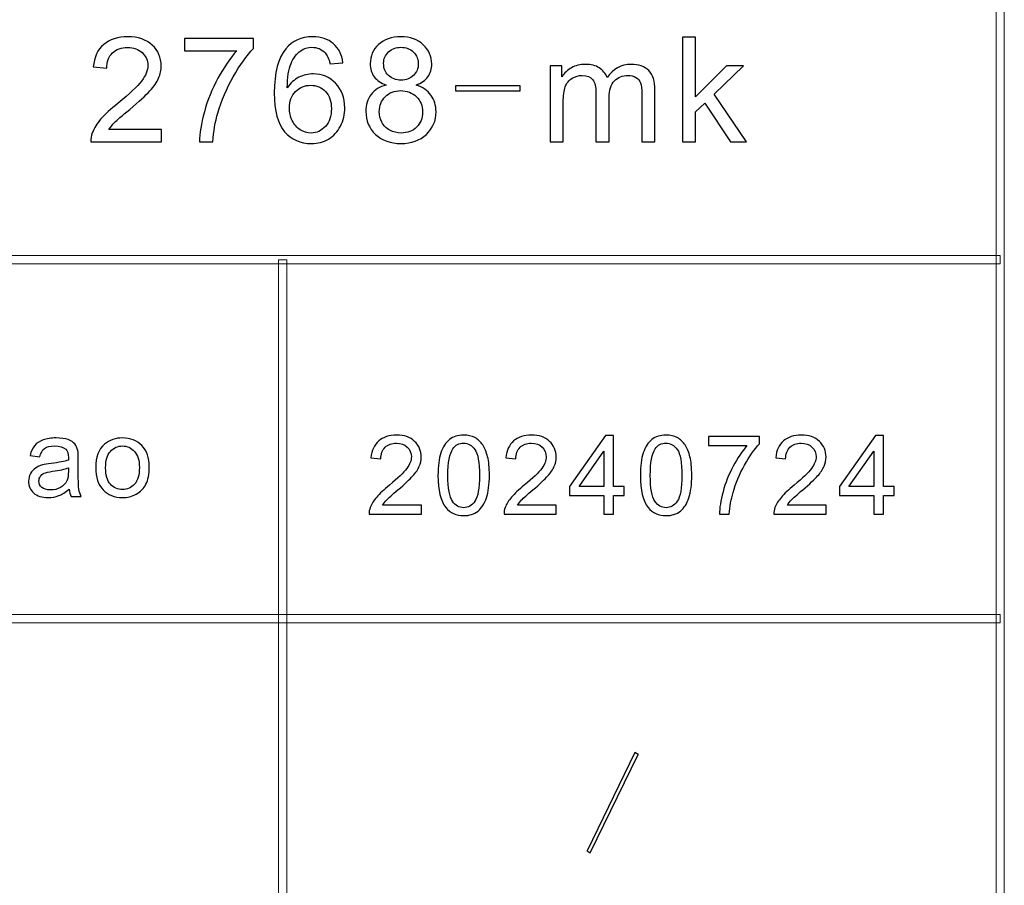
# Model space of a CAD drawing. Header units: millimetres. Extents: x -415 to 5, y -292 to 5.
# Tile 30 of 72: x -86 to -69, y -264 to -248. Entities that reach past the tile are written whole.
import ezdxf

# ---------------------------------------------------------------- set-up
doc = ezdxf.new("R2010")
doc.units = ezdxf.units.MM
doc.header["$MEASUREMENT"] = 0
doc.layers.add('layer 1', color=7, linetype='Continuous')

msp = doc.modelspace()

# ---------------------------------------------------------------- linework, layer by layer
at = {"layer": 'layer 1', "color": 7, "lineweight": 9}
for points in [[(-68.5417, -278.7126), (-68.5417, -278.7126), (-68.6916, -278.7126), (-68.6916, -278.7126), (-68.6916, -278.7126), (-68.6916, -278.7126), (-68.6916, -233.1867), (-68.6916, -233.1867), (-68.6916, -233.1867), (-68.6916, -233.1867), (-68.5417, -233.1867), (-68.5417, -233.1867), (-68.5417, -233.1867), (-68.5417, -233.1867), (-68.5417, -278.7126), (-68.5417, -278.7126)], [(-68.6167, -252.6228), (-68.6167, -252.6228), (-68.6167, -252.7729), (-68.6167, -252.7729), (-68.6167, -252.7729), (-68.6167, -252.7729), (-146.5761, -252.7729), (-146.5761, -252.7729), (-146.5761, -252.7729), (-146.5761, -252.7729), (-146.5761, -252.6228), (-146.5761, -252.6228), (-146.5761, -252.6228), (-146.5761, -252.6228), (-68.6167, -252.6228), (-68.6167, -252.6228)], [(-81.5349, -272.2089), (-81.5349, -272.2089), (-81.6849, -272.2089), (-81.6849, -272.2089), (-81.6849, -272.2089), (-81.6849, -272.2089), (-81.6849, -252.6978), (-81.6849, -252.6978), (-81.6849, -252.6978), (-81.6849, -252.6978), (-81.5349, -252.6978), (-81.5349, -252.6978), (-81.5349, -252.6978), (-81.5349, -252.6978), (-81.5349, -272.2089), (-81.5349, -272.2089)], [(-68.6167, -259.1265), (-68.6167, -259.1265), (-68.6167, -259.2765), (-68.6167, -259.2765), (-68.6167, -259.2765), (-68.6167, -259.2765), (-146.5761, -259.2765), (-146.5761, -259.2765), (-146.5761, -259.2765), (-146.5761, -259.2765), (-146.5761, -259.1265), (-146.5761, -259.1265), (-146.5761, -259.1265), (-146.5761, -259.1265), (-68.6167, -259.1265), (-68.6167, -259.1265)], [(-76.0378, -263.4384), (-76.0378, -263.4384), (-76.0964, -263.4051), (-76.0964, -263.4051), (-76.0964, -263.4051), (-76.0964, -263.4051), (-75.2303, -261.6263), (-75.2303, -261.6263), (-75.2303, -261.6263), (-75.2303, -261.6263), (-75.1717, -261.6596), (-75.1717, -261.6596), (-75.1717, -261.6596), (-75.1717, -261.6596), (-76.0378, -263.4384), (-76.0378, -263.4384)]]:
    msp.add_open_spline(points, degree=3, knots=[0, 0, 0, 0, 0.2, 0.2, 0.2, 0.2, 0.4, 0.4, 0.4, 0.4, 0.6, 0.6, 0.6, 0.6, 1, 1, 1, 1], dxfattribs=at)
at = {"layer": 'layer 1', "color": 7}
for points, knots in [([(-83.8056, -250.3401), (-83.8056, -250.3401), (-83.8056, -250.5624), (-83.8056, -250.5624), (-83.8056, -250.5624), (-83.8056, -250.5624), (-85.0841, -250.5624), (-85.0841, -250.5624), (-85.0841, -250.5624), (-85.0859, -250.5064), (-85.0764, -250.4526), (-85.0562, -250.4006), (-85.0562, -250.4006), (-85.0234, -250.3154), (-84.9708, -250.2312), (-84.8984, -250.1488), (-84.8984, -250.1488), (-84.8261, -250.0663), (-84.7226, -249.971), (-84.5882, -249.863), (-84.5882, -249.863), (-84.3792, -249.6941), (-84.2371, -249.5605), (-84.163, -249.4616), (-84.163, -249.4616), (-84.0883, -249.3629), (-84.051, -249.2694), (-84.051, -249.1812), (-84.051, -249.1812), (-84.051, -249.089), (-84.0847, -249.0114), (-84.1522, -248.9479), (-84.1522, -248.9479), (-84.2196, -248.8849), (-84.3077, -248.8531), (-84.4161, -248.8531), (-84.4161, -248.8531), (-84.5307, -248.8531), (-84.6224, -248.8866), (-84.6912, -248.9537), (-84.6912, -248.9537), (-84.76, -249.0202), (-84.7946, -249.1129), (-84.7955, -249.2314), (-84.7955, -249.2314), (-84.7955, -249.2314), (-85.0382, -249.2077), (-85.0382, -249.2077), (-85.0382, -249.2077), (-85.0216, -249.0295), (-84.9587, -248.8937), (-84.8499, -248.8002), (-84.8499, -248.8002), (-84.7406, -248.7066), (-84.5945, -248.66), (-84.4107, -248.66), (-84.4107, -248.66), (-84.2254, -248.66), (-84.0785, -248.7102), (-83.9706, -248.8112), (-83.9706, -248.8112), (-83.8622, -248.9122), (-83.8083, -249.0374), (-83.8083, -249.1865), (-83.8083, -249.1865), (-83.8083, -249.2623), (-83.824, -249.3368), (-83.8559, -249.4101), (-83.8559, -249.4101), (-83.8874, -249.4837), (-83.94, -249.5609), (-84.0133, -249.6421), (-84.0133, -249.6421), (-84.087, -249.7227), (-84.2088, -249.8343), (-84.3788, -249.9754), (-84.3788, -249.9754), (-84.5213, -250.0927), (-84.613, -250.1721), (-84.6534, -250.214), (-84.6534, -250.214), (-84.6939, -250.2559), (-84.7271, -250.2978), (-84.7537, -250.3401), (-84.7537, -250.3401), (-84.7537, -250.3401), (-83.8056, -250.3401), (-83.8056, -250.3401)], [0, 0, 0, 0, 0.0434783, 0.0434783, 0.0434783, 0.0434783, 0.0869565, 0.0869565, 0.0869565, 0.0869565, 0.1304348, 0.1304348, 0.1304348, 0.1304348, 0.173913, 0.173913, 0.173913, 0.173913, 0.2173913, 0.2173913, 0.2173913, 0.2173913, 0.2608696, 0.2608696, 0.2608696, 0.2608696, 0.3043478, 0.3043478, 0.3043478, 0.3043478, 0.3478261, 0.3478261, 0.3478261, 0.3478261, 0.3913043, 0.3913043, 0.3913043, 0.3913043, 0.4347826, 0.4347826, 0.4347826, 0.4347826, 0.4782609, 0.4782609, 0.4782609, 0.4782609, 0.5217391, 0.5217391, 0.5217391, 0.5217391, 0.5652174, 0.5652174, 0.5652174, 0.5652174, 0.6086957, 0.6086957, 0.6086957, 0.6086957, 0.6521739, 0.6521739, 0.6521739, 0.6521739, 0.6956522, 0.6956522, 0.6956522, 0.6956522, 0.7391304, 0.7391304, 0.7391304, 0.7391304, 0.7826087, 0.7826087, 0.7826087, 0.7826087, 0.826087, 0.826087, 0.826087, 0.826087, 0.8695652, 0.8695652, 0.8695652, 0.8695652, 0.9130435, 0.9130435, 0.9130435, 0.9130435, 1, 1, 1, 1]), ([(-83.3855, -248.9139), (-83.3855, -248.9139), (-83.3855, -248.6917), (-83.3855, -248.6917), (-83.3855, -248.6917), (-83.3855, -248.6917), (-82.1367, -248.6917), (-82.1367, -248.6917), (-82.1367, -248.6917), (-82.1367, -248.6917), (-82.1367, -248.8716), (-82.1367, -248.8716), (-82.1367, -248.8716), (-82.2594, -249), (-82.3817, -249.1706), (-82.5022, -249.3836), (-82.5022, -249.3836), (-82.6231, -249.5966), (-82.7162, -249.8158), (-82.7822, -250.0411), (-82.7822, -250.0411), (-82.8294, -250.1995), (-82.86, -250.3736), (-82.8731, -250.5624), (-82.8731, -250.5624), (-82.8731, -250.5624), (-83.1158, -250.5624), (-83.1158, -250.5624), (-83.1158, -250.5624), (-83.1131, -250.4134), (-83.0835, -250.2329), (-83.0264, -250.0217), (-83.0264, -250.0217), (-82.9692, -249.81), (-82.8879, -249.6063), (-82.7814, -249.4101), (-82.7814, -249.4101), (-82.6748, -249.2138), (-82.5615, -249.0485), (-82.4415, -248.9139), (-82.4415, -248.9139), (-82.4415, -248.9139), (-83.3855, -248.9139), (-83.3855, -248.9139)], [0, 0, 0, 0, 0.0833333, 0.0833333, 0.0833333, 0.0833333, 0.1666667, 0.1666667, 0.1666667, 0.1666667, 0.25, 0.25, 0.25, 0.25, 0.3333333, 0.3333333, 0.3333333, 0.3333333, 0.4166667, 0.4166667, 0.4166667, 0.4166667, 0.5, 0.5, 0.5, 0.5, 0.5833333, 0.5833333, 0.5833333, 0.5833333, 0.6666667, 0.6666667, 0.6666667, 0.6666667, 0.75, 0.75, 0.75, 0.75, 0.8333333, 0.8333333, 0.8333333, 0.8333333, 1, 1, 1, 1]), ([(-80.5164, -249.1309), (-80.5164, -249.1309), (-80.751, -249.1495), (-80.751, -249.1495), (-80.751, -249.1495), (-80.7722, -249.0582), (-80.8023, -248.9915), (-80.8414, -248.9501), (-80.8414, -248.9501), (-80.9057, -248.8835), (-80.9852, -248.8504), (-81.0796, -248.8504), (-81.0796, -248.8504), (-81.1556, -248.8504), (-81.2231, -248.8712), (-81.2811, -248.9126), (-81.2811, -248.9126), (-81.3557, -248.966), (-81.4141, -249.0436), (-81.4577, -249.1459), (-81.4577, -249.1459), (-81.5009, -249.2486), (-81.5234, -249.3947), (-81.5251, -249.5838), (-81.5251, -249.5838), (-81.4681, -249.4987), (-81.3979, -249.4352), (-81.3152, -249.3942), (-81.3152, -249.3942), (-81.2325, -249.3527), (-81.1462, -249.332), (-81.0554, -249.332), (-81.0554, -249.332), (-80.8971, -249.332), (-80.7623, -249.3894), (-80.6508, -249.5035), (-80.6508, -249.5035), (-80.5398, -249.6178), (-80.484, -249.7651), (-80.484, -249.9463), (-80.484, -249.9463), (-80.484, -250.0654), (-80.5101, -250.1756), (-80.5623, -250.278), (-80.5623, -250.278), (-80.6148, -250.3802), (-80.6863, -250.4583), (-80.778, -250.5126), (-80.778, -250.5126), (-80.8693, -250.5668), (-80.9731, -250.5942), (-81.0891, -250.5942), (-81.0891, -250.5942), (-81.2865, -250.5942), (-81.4478, -250.5227), (-81.5728, -250.3802), (-81.5728, -250.3802), (-81.6973, -250.2378), (-81.7598, -250.0027), (-81.7598, -249.6755), (-81.7598, -249.6755), (-81.7598, -249.3095), (-81.6906, -249.0431), (-81.5526, -248.8769), (-81.5526, -248.8769), (-81.4321, -248.7322), (-81.2698, -248.66), (-81.0653, -248.66), (-81.0653, -248.66), (-80.9133, -248.66), (-80.7883, -248.7018), (-80.6913, -248.7851), (-80.6913, -248.7851), (-80.5942, -248.8685), (-80.5357, -248.9836), (-80.5164, -249.1309)], [0, 0, 0, 0, 0.05, 0.05, 0.05, 0.05, 0.1, 0.1, 0.1, 0.1, 0.15, 0.15, 0.15, 0.15, 0.2, 0.2, 0.2, 0.2, 0.25, 0.25, 0.25, 0.25, 0.3, 0.3, 0.3, 0.3, 0.35, 0.35, 0.35, 0.35, 0.4, 0.4, 0.4, 0.4, 0.45, 0.45, 0.45, 0.45, 0.5, 0.5, 0.5, 0.5, 0.55, 0.55, 0.55, 0.55, 0.6, 0.6, 0.6, 0.6, 0.65, 0.65, 0.65, 0.65, 0.7, 0.7, 0.7, 0.7, 0.75, 0.75, 0.75, 0.75, 0.8, 0.8, 0.8, 0.8, 0.85, 0.85, 0.85, 0.85, 0.9, 0.9, 0.9, 0.9, 1, 1, 1, 1]), ([(-79.7336, -249.5353), (-79.832, -249.5), (-79.9048, -249.4493), (-79.9525, -249.3841), (-79.9525, -249.3841), (-79.9997, -249.3184), (-80.0235, -249.2398), (-80.0235, -249.1486), (-80.0235, -249.1486), (-80.0235, -249.0105), (-79.9732, -248.895), (-79.8724, -248.8011), (-79.8724, -248.8011), (-79.7713, -248.7071), (-79.6373, -248.66), (-79.4696, -248.66), (-79.4696, -248.66), (-79.3015, -248.66), (-79.1658, -248.708), (-79.0633, -248.8041), (-79.0633, -248.8041), (-78.9608, -248.9002), (-78.9096, -249.0171), (-78.9096, -249.1551), (-78.9096, -249.1551), (-78.9096, -249.243), (-78.9329, -249.3196), (-78.9797, -249.3845), (-78.9797, -249.3845), (-79.0264, -249.4497), (-79.0974, -249.5), (-79.1932, -249.5353), (-79.1932, -249.5353), (-79.0749, -249.5733), (-78.9855, -249.6341), (-78.9239, -249.7188), (-78.9239, -249.7188), (-78.8624, -249.803), (-78.8313, -249.9035), (-78.8313, -250.0208), (-78.8313, -250.0208), (-78.8313, -250.1827), (-78.8898, -250.3185), (-79.0062, -250.4288), (-79.0062, -250.4288), (-79.1231, -250.5391), (-79.2764, -250.5942), (-79.4665, -250.5942), (-79.4665, -250.5942), (-79.6566, -250.5942), (-79.81, -250.5391), (-79.9268, -250.4283), (-79.9268, -250.4283), (-80.0433, -250.3176), (-80.1017, -250.1796), (-80.1017, -250.0143), (-80.1017, -250.0143), (-80.1017, -249.8912), (-80.0698, -249.788), (-80.006, -249.7051), (-80.006, -249.7051), (-79.9421, -249.6217), (-79.8513, -249.5653), (-79.7336, -249.5353)], [0, 0, 0, 0, 0.0588235, 0.0588235, 0.0588235, 0.0588235, 0.1176471, 0.1176471, 0.1176471, 0.1176471, 0.1764706, 0.1764706, 0.1764706, 0.1764706, 0.2352941, 0.2352941, 0.2352941, 0.2352941, 0.2941176, 0.2941176, 0.2941176, 0.2941176, 0.3529412, 0.3529412, 0.3529412, 0.3529412, 0.4117647, 0.4117647, 0.4117647, 0.4117647, 0.4705882, 0.4705882, 0.4705882, 0.4705882, 0.5294118, 0.5294118, 0.5294118, 0.5294118, 0.5882353, 0.5882353, 0.5882353, 0.5882353, 0.6470588, 0.6470588, 0.6470588, 0.6470588, 0.7058824, 0.7058824, 0.7058824, 0.7058824, 0.7647059, 0.7647059, 0.7647059, 0.7647059, 0.8235294, 0.8235294, 0.8235294, 0.8235294, 0.8823529, 0.8823529, 0.8823529, 0.8823529, 1, 1, 1, 1]), ([(-74.3684, -250.5624), (-74.3684, -250.5624), (-74.3684, -248.6678), (-74.3684, -248.6678), (-74.3684, -248.6678), (-74.3684, -248.6678), (-74.131, -248.6678), (-74.131, -248.6678), (-74.131, -248.6678), (-74.131, -248.6678), (-74.131, -249.747), (-74.131, -249.747), (-74.131, -249.747), (-74.131, -249.747), (-73.57, -249.1892), (-73.57, -249.1892), (-73.57, -249.1892), (-73.57, -249.1892), (-73.2634, -249.1892), (-73.2634, -249.1892), (-73.2634, -249.1892), (-73.2634, -249.1892), (-73.7974, -249.6994), (-73.7974, -249.6994), (-73.7974, -249.6994), (-73.7974, -249.6994), (-73.2095, -250.5624), (-73.2095, -250.5624), (-73.2095, -250.5624), (-73.2095, -250.5624), (-73.5017, -250.5624), (-73.5017, -250.5624), (-73.5017, -250.5624), (-73.5017, -250.5624), (-73.9665, -249.8607), (-73.9665, -249.8607), (-73.9665, -249.8607), (-73.9665, -249.8607), (-74.131, -250.0178), (-74.131, -250.0178), (-74.131, -250.0178), (-74.131, -250.0178), (-74.131, -250.5624), (-74.131, -250.5624), (-74.131, -250.5624), (-74.131, -250.5624), (-74.3684, -250.5624), (-74.3684, -250.5624)], [0, 0, 0, 0, 0.0769231, 0.0769231, 0.0769231, 0.0769231, 0.1538462, 0.1538462, 0.1538462, 0.1538462, 0.2307692, 0.2307692, 0.2307692, 0.2307692, 0.3076923, 0.3076923, 0.3076923, 0.3076923, 0.3846154, 0.3846154, 0.3846154, 0.3846154, 0.4615385, 0.4615385, 0.4615385, 0.4615385, 0.5384615, 0.5384615, 0.5384615, 0.5384615, 0.6153846, 0.6153846, 0.6153846, 0.6153846, 0.6923077, 0.6923077, 0.6923077, 0.6923077, 0.7692308, 0.7692308, 0.7692308, 0.7692308, 0.8461538, 0.8461538, 0.8461538, 0.8461538, 1, 1, 1, 1]), ([(-79.7808, -249.1402), (-79.7808, -249.2302), (-79.7515, -249.3033), (-79.6935, -249.3603), (-79.6935, -249.3603), (-79.6351, -249.4171), (-79.5587, -249.4458), (-79.4638, -249.4458), (-79.4638, -249.4458), (-79.3717, -249.4458), (-79.297, -249.4176), (-79.2391, -249.3611), (-79.2391, -249.3611), (-79.1811, -249.3047), (-79.1523, -249.2354), (-79.1523, -249.1534), (-79.1523, -249.1534), (-79.1523, -249.0678), (-79.182, -248.9959), (-79.2418, -248.9377), (-79.2418, -248.9377), (-79.3011, -248.8795), (-79.3762, -248.8504), (-79.4665, -248.8504), (-79.4665, -248.8504), (-79.5578, -248.8504), (-79.6328, -248.8791), (-79.6922, -248.936), (-79.6922, -248.936), (-79.7511, -248.9929), (-79.7808, -249.0608), (-79.7808, -249.1402)], [0, 0, 0, 0, 0.1111111, 0.1111111, 0.1111111, 0.1111111, 0.2222222, 0.2222222, 0.2222222, 0.2222222, 0.3333333, 0.3333333, 0.3333333, 0.3333333, 0.4444444, 0.4444444, 0.4444444, 0.4444444, 0.5555556, 0.5555556, 0.5555556, 0.5555556, 0.6666667, 0.6666667, 0.6666667, 0.6666667, 0.7777778, 0.7777778, 0.7777778, 0.7777778, 1, 1, 1, 1]), ([(-76.7659, -250.5624), (-76.7659, -250.5624), (-76.7659, -249.1892), (-76.7659, -249.1892), (-76.7659, -249.1892), (-76.7659, -249.1892), (-76.5529, -249.1892), (-76.5529, -249.1892), (-76.5529, -249.1892), (-76.5529, -249.1892), (-76.5529, -249.3832), (-76.5529, -249.3832), (-76.5529, -249.3832), (-76.5092, -249.3161), (-76.4507, -249.2619), (-76.378, -249.2213), (-76.378, -249.2213), (-76.3051, -249.1803), (-76.2224, -249.16), (-76.1294, -249.16), (-76.1294, -249.16), (-76.026, -249.16), (-75.9411, -249.1812), (-75.8749, -249.2231), (-75.8749, -249.2231), (-75.8089, -249.2654), (-75.7621, -249.324), (-75.7351, -249.3999), (-75.7351, -249.3999), (-75.6236, -249.2398), (-75.4793, -249.16), (-75.3013, -249.16), (-75.3013, -249.16), (-75.162, -249.16), (-75.0546, -249.1975), (-74.9798, -249.2729), (-74.9798, -249.2729), (-74.9048, -249.3484), (-74.8671, -249.4643), (-74.8671, -249.6208), (-74.8671, -249.6208), (-74.8671, -249.6208), (-74.8671, -250.5624), (-74.8671, -250.5624), (-74.8671, -250.5624), (-74.8671, -250.5624), (-75.1045, -250.5624), (-75.1045, -250.5624), (-75.1045, -250.5624), (-75.1045, -250.5624), (-75.1045, -249.698), (-75.1045, -249.698), (-75.1045, -249.698), (-75.1045, -249.6054), (-75.1125, -249.5384), (-75.1278, -249.4974), (-75.1278, -249.4974), (-75.1431, -249.4563), (-75.171, -249.4238), (-75.2118, -249.3986), (-75.2118, -249.3986), (-75.2523, -249.3734), (-75.3, -249.3611), (-75.3544, -249.3611), (-75.3544, -249.3611), (-75.4532, -249.3611), (-75.5351, -249.3933), (-75.6003, -249.4572), (-75.6003, -249.4572), (-75.6655, -249.5216), (-75.6978, -249.6244), (-75.6978, -249.7655), (-75.6978, -249.7655), (-75.6978, -249.7655), (-75.6978, -250.5624), (-75.6978, -250.5624), (-75.6978, -250.5624), (-75.6978, -250.5624), (-75.9352, -250.5624), (-75.9352, -250.5624), (-75.9352, -250.5624), (-75.9352, -250.5624), (-75.9352, -249.6712), (-75.9352, -249.6712), (-75.9352, -249.6712), (-75.9352, -249.5679), (-75.9545, -249.4904), (-75.9932, -249.4387), (-75.9932, -249.4387), (-76.0318, -249.3871), (-76.0952, -249.3611), (-76.1829, -249.3611), (-76.1829, -249.3611), (-76.2494, -249.3611), (-76.311, -249.3783), (-76.3676, -249.4127), (-76.3676, -249.4127), (-76.4243, -249.4471), (-76.4652, -249.4974), (-76.4908, -249.564), (-76.4908, -249.564), (-76.516, -249.6301), (-76.5286, -249.7258), (-76.5286, -249.8507), (-76.5286, -249.8507), (-76.5286, -249.8507), (-76.5286, -250.5624), (-76.5286, -250.5624), (-76.5286, -250.5624), (-76.5286, -250.5624), (-76.7659, -250.5624), (-76.7659, -250.5624)], [0, 0, 0, 0, 0.0344828, 0.0344828, 0.0344828, 0.0344828, 0.0689655, 0.0689655, 0.0689655, 0.0689655, 0.1034483, 0.1034483, 0.1034483, 0.1034483, 0.137931, 0.137931, 0.137931, 0.137931, 0.1724138, 0.1724138, 0.1724138, 0.1724138, 0.2068966, 0.2068966, 0.2068966, 0.2068966, 0.2413793, 0.2413793, 0.2413793, 0.2413793, 0.2758621, 0.2758621, 0.2758621, 0.2758621, 0.3103448, 0.3103448, 0.3103448, 0.3103448, 0.3448276, 0.3448276, 0.3448276, 0.3448276, 0.3793103, 0.3793103, 0.3793103, 0.3793103, 0.4137931, 0.4137931, 0.4137931, 0.4137931, 0.4482759, 0.4482759, 0.4482759, 0.4482759, 0.4827586, 0.4827586, 0.4827586, 0.4827586, 0.5172414, 0.5172414, 0.5172414, 0.5172414, 0.5517241, 0.5517241, 0.5517241, 0.5517241, 0.5862069, 0.5862069, 0.5862069, 0.5862069, 0.6206897, 0.6206897, 0.6206897, 0.6206897, 0.6551724, 0.6551724, 0.6551724, 0.6551724, 0.6896552, 0.6896552, 0.6896552, 0.6896552, 0.7241379, 0.7241379, 0.7241379, 0.7241379, 0.7586207, 0.7586207, 0.7586207, 0.7586207, 0.7931034, 0.7931034, 0.7931034, 0.7931034, 0.8275862, 0.8275862, 0.8275862, 0.8275862, 0.862069, 0.862069, 0.862069, 0.862069, 0.8965517, 0.8965517, 0.8965517, 0.8965517, 0.9310345, 0.9310345, 0.9310345, 0.9310345, 1, 1, 1, 1]), ([(-81.4874, -249.9486), (-81.4874, -250.0288), (-81.4698, -250.1055), (-81.4352, -250.1788), (-81.4352, -250.1788), (-81.4006, -250.2519), (-81.3521, -250.3075), (-81.2905, -250.3459), (-81.2905, -250.3459), (-81.2285, -250.3843), (-81.1628, -250.4036), (-81.0931, -250.4036), (-81.0931, -250.4036), (-80.992, -250.4036), (-80.9057, -250.3639), (-80.8342, -250.2845), (-80.8342, -250.2845), (-80.7627, -250.2052), (-80.7268, -250.0976), (-80.7268, -249.9613), (-80.7268, -249.9613), (-80.7268, -249.8304), (-80.7623, -249.7271), (-80.8328, -249.6517), (-80.8328, -249.6517), (-80.9034, -249.5763), (-80.9933, -249.5384), (-81.1026, -249.5384), (-81.1026, -249.5384), (-81.2095, -249.5384), (-81.3008, -249.5763), (-81.3755, -249.6517), (-81.3755, -249.6517), (-81.4501, -249.7271), (-81.4874, -249.826), (-81.4874, -249.9486)], [0, 0, 0, 0, 0.1, 0.1, 0.1, 0.1, 0.2, 0.2, 0.2, 0.2, 0.3, 0.3, 0.3, 0.3, 0.4, 0.4, 0.4, 0.4, 0.5, 0.5, 0.5, 0.5, 0.6, 0.6, 0.6, 0.6, 0.7, 0.7, 0.7, 0.7, 0.8, 0.8, 0.8, 0.8, 1, 1, 1, 1]), ([(-78.4787, -249.6416), (-78.4787, -249.6416), (-78.4787, -249.549), (-78.4787, -249.549), (-78.4787, -249.549), (-78.4787, -249.549), (-77.3081, -249.549), (-77.3081, -249.549), (-77.3081, -249.549), (-77.3081, -249.549), (-77.3081, -249.6416), (-77.3081, -249.6416), (-77.3081, -249.6416), (-77.3081, -249.6416), (-78.4787, -249.6416), (-78.4787, -249.6416)], [0, 0, 0, 0, 0.2, 0.2, 0.2, 0.2, 0.4, 0.4, 0.4, 0.4, 0.6, 0.6, 0.6, 0.6, 1, 1, 1, 1]), ([(-79.8589, -250.016), (-79.8589, -250.0826), (-79.8432, -250.1465), (-79.8117, -250.2087), (-79.8117, -250.2087), (-79.7803, -250.2705), (-79.7326, -250.3185), (-79.6688, -250.3525), (-79.6688, -250.3525), (-79.6054, -250.3864), (-79.5371, -250.4036), (-79.4647, -250.4036), (-79.4647, -250.4036), (-79.3505, -250.4036), (-79.2571, -250.3679), (-79.1838, -250.2965), (-79.1838, -250.2965), (-79.1105, -250.2251), (-79.0741, -250.1342), (-79.0741, -250.024), (-79.0741, -250.024), (-79.0741, -249.9119), (-79.1118, -249.8193), (-79.1869, -249.7461), (-79.1869, -249.7461), (-79.2624, -249.6729), (-79.3577, -249.6363), (-79.4723, -249.6363), (-79.4723, -249.6363), (-79.5847, -249.6363), (-79.6769, -249.6724), (-79.7497, -249.7448), (-79.7497, -249.7448), (-79.8225, -249.8171), (-79.8589, -249.9075), (-79.8589, -250.016)], [0, 0, 0, 0, 0.1, 0.1, 0.1, 0.1, 0.2, 0.2, 0.2, 0.2, 0.3, 0.3, 0.3, 0.3, 0.4, 0.4, 0.4, 0.4, 0.5, 0.5, 0.5, 0.5, 0.6, 0.6, 0.6, 0.6, 0.7, 0.7, 0.7, 0.7, 0.8, 0.8, 0.8, 0.8, 1, 1, 1, 1]), ([(-85.4732, -256.8545), (-85.5385, -256.9101), (-85.6014, -256.949), (-85.6616, -256.972), (-85.6616, -256.972), (-85.7218, -256.995), (-85.7864, -257.0063), (-85.8556, -257.0063), (-85.8556, -257.0063), (-85.9694, -257.0063), (-86.057, -256.9787), (-86.1182, -256.923), (-86.1182, -256.923), (-86.1794, -256.8678), (-86.21, -256.7969), (-86.21, -256.7108), (-86.21, -256.7108), (-86.21, -256.6601), (-86.1984, -256.6139), (-86.1754, -256.572), (-86.1754, -256.572), (-86.1521, -256.5301), (-86.1219, -256.4968), (-86.0846, -256.4715), (-86.0846, -256.4715), (-86.047, -256.4462), (-86.005, -256.4269), (-85.9581, -256.4139), (-85.9581, -256.4139), (-85.9235, -256.4049), (-85.8713, -256.3963), (-85.8017, -256.3876), (-85.8017, -256.3876), (-85.6599, -256.3709), (-85.5551, -256.3506), (-85.4882, -256.3274), (-85.4882, -256.3274), (-85.4876, -256.3034), (-85.4872, -256.2881), (-85.4872, -256.2818), (-85.4872, -256.2818), (-85.4872, -256.2106), (-85.5039, -256.1603), (-85.5371, -256.131), (-85.5371, -256.131), (-85.5821, -256.0914), (-85.649, -256.0718), (-85.7375, -256.0718), (-85.7375, -256.0718), (-85.8203, -256.0718), (-85.8816, -256.0865), (-85.9208, -256.1154), (-85.9208, -256.1154), (-85.9604, -256.1443), (-85.9894, -256.1956), (-86.0084, -256.2695), (-86.0084, -256.2695), (-86.0084, -256.2695), (-86.1801, -256.2455), (-86.1801, -256.2455), (-86.1801, -256.2455), (-86.1644, -256.1719), (-86.1388, -256.1124), (-86.1029, -256.0672), (-86.1029, -256.0672), (-86.0669, -256.0218), (-86.015, -255.9872), (-85.9471, -255.9626), (-85.9471, -255.9626), (-85.8796, -255.9384), (-85.8007, -255.926), (-85.7115, -255.926), (-85.7115, -255.926), (-85.623, -255.926), (-85.5508, -255.9364), (-85.4952, -255.9573), (-85.4952, -255.9573), (-85.44, -255.9783), (-85.399, -256.0043), (-85.3731, -256.0358), (-85.3731, -256.0358), (-85.3471, -256.0675), (-85.3288, -256.1074), (-85.3182, -256.1556), (-85.3182, -256.1556), (-85.3125, -256.1856), (-85.3095, -256.2395), (-85.3095, -256.317), (-85.3095, -256.317), (-85.3095, -256.317), (-85.3095, -256.55), (-85.3095, -256.55), (-85.3095, -256.55), (-85.3095, -256.7128), (-85.3058, -256.8155), (-85.2985, -256.8591), (-85.2985, -256.8591), (-85.2915, -256.9028), (-85.2769, -256.9443), (-85.2556, -256.9843), (-85.2556, -256.9843), (-85.2556, -256.9843), (-85.4393, -256.9843), (-85.4393, -256.9843), (-85.4393, -256.9843), (-85.4569, -256.9473), (-85.4682, -256.9041), (-85.4732, -256.8545)], [0, 0, 0, 0, 0.0357143, 0.0357143, 0.0357143, 0.0357143, 0.0714286, 0.0714286, 0.0714286, 0.0714286, 0.1071429, 0.1071429, 0.1071429, 0.1071429, 0.1428571, 0.1428571, 0.1428571, 0.1428571, 0.1785714, 0.1785714, 0.1785714, 0.1785714, 0.2142857, 0.2142857, 0.2142857, 0.2142857, 0.25, 0.25, 0.25, 0.25, 0.2857143, 0.2857143, 0.2857143, 0.2857143, 0.3214286, 0.3214286, 0.3214286, 0.3214286, 0.3571429, 0.3571429, 0.3571429, 0.3571429, 0.3928571, 0.3928571, 0.3928571, 0.3928571, 0.4285714, 0.4285714, 0.4285714, 0.4285714, 0.4642857, 0.4642857, 0.4642857, 0.4642857, 0.5, 0.5, 0.5, 0.5, 0.5357143, 0.5357143, 0.5357143, 0.5357143, 0.5714286, 0.5714286, 0.5714286, 0.5714286, 0.6071429, 0.6071429, 0.6071429, 0.6071429, 0.6428571, 0.6428571, 0.6428571, 0.6428571, 0.6785714, 0.6785714, 0.6785714, 0.6785714, 0.7142857, 0.7142857, 0.7142857, 0.7142857, 0.75, 0.75, 0.75, 0.75, 0.7857143, 0.7857143, 0.7857143, 0.7857143, 0.8214286, 0.8214286, 0.8214286, 0.8214286, 0.8571429, 0.8571429, 0.8571429, 0.8571429, 0.8928571, 0.8928571, 0.8928571, 0.8928571, 0.9285714, 0.9285714, 0.9285714, 0.9285714, 1, 1, 1, 1]), ([(-84.9945, -256.4662), (-84.9945, -256.2748), (-84.9413, -256.133), (-84.8345, -256.0408), (-84.8345, -256.0408), (-84.7456, -255.9643), (-84.6368, -255.926), (-84.5087, -255.926), (-84.5087, -255.926), (-84.3666, -255.926), (-84.2501, -255.9726), (-84.1596, -256.0658), (-84.1596, -256.0658), (-84.0694, -256.1587), (-84.0241, -256.2874), (-84.0241, -256.4515), (-84.0241, -256.4515), (-84.0241, -256.5846), (-84.0441, -256.6891), (-84.084, -256.7653), (-84.084, -256.7653), (-84.1239, -256.8415), (-84.1822, -256.9008), (-84.2587, -256.9431), (-84.2587, -256.9431), (-84.3349, -256.9853), (-84.4185, -257.0063), (-84.5087, -257.0063), (-84.5087, -257.0063), (-84.6538, -257.0063), (-84.7709, -256.96), (-84.8604, -256.8671), (-84.8604, -256.8671), (-84.9499, -256.7743), (-84.9945, -256.6406), (-84.9945, -256.4662)], [0, 0, 0, 0, 0.1, 0.1, 0.1, 0.1, 0.2, 0.2, 0.2, 0.2, 0.3, 0.3, 0.3, 0.3, 0.4, 0.4, 0.4, 0.4, 0.5, 0.5, 0.5, 0.5, 0.6, 0.6, 0.6, 0.6, 0.7, 0.7, 0.7, 0.7, 0.8, 0.8, 0.8, 0.8, 1, 1, 1, 1]), ([(-79.0972, -257.1421), (-79.0972, -257.1421), (-79.0972, -257.3098), (-79.0972, -257.3098), (-79.0972, -257.3098), (-79.0972, -257.3098), (-80.0437, -257.3098), (-80.0437, -257.3098), (-80.0437, -257.3098), (-80.045, -257.2676), (-80.038, -257.227), (-80.023, -257.1877), (-80.023, -257.1877), (-79.9987, -257.1235), (-79.9598, -257.0599), (-79.9062, -256.9977), (-79.9062, -256.9977), (-79.8526, -256.9355), (-79.7761, -256.8636), (-79.6766, -256.7821), (-79.6766, -256.7821), (-79.5219, -256.6546), (-79.4167, -256.5537), (-79.3618, -256.4792), (-79.3618, -256.4792), (-79.3065, -256.4047), (-79.2789, -256.3341), (-79.2789, -256.2676), (-79.2789, -256.2676), (-79.2789, -256.198), (-79.3039, -256.1394), (-79.3538, -256.0915), (-79.3538, -256.0915), (-79.4037, -256.0439), (-79.4689, -256.0199), (-79.5491, -256.0199), (-79.5491, -256.0199), (-79.634, -256.0199), (-79.7019, -256.0453), (-79.7528, -256.0958), (-79.7528, -256.0958), (-79.8037, -256.1461), (-79.8294, -256.216), (-79.83, -256.3055), (-79.83, -256.3055), (-79.83, -256.3055), (-80.0097, -256.2875), (-80.0097, -256.2875), (-80.0097, -256.2875), (-79.9974, -256.1531), (-79.9508, -256.0505), (-79.8703, -255.98), (-79.8703, -255.98), (-79.7894, -255.9094), (-79.6813, -255.8742), (-79.5451, -255.8742), (-79.5451, -255.8742), (-79.408, -255.8742), (-79.2992, -255.9121), (-79.2193, -255.9883), (-79.2193, -255.9883), (-79.1391, -256.0645), (-79.0992, -256.159), (-79.0992, -256.2715), (-79.0992, -256.2715), (-79.0992, -256.3288), (-79.1109, -256.385), (-79.1345, -256.4402), (-79.1345, -256.4402), (-79.1578, -256.4959), (-79.1967, -256.5541), (-79.251, -256.6153), (-79.251, -256.6153), (-79.3055, -256.6762), (-79.3957, -256.7604), (-79.5215, -256.8669), (-79.5215, -256.8669), (-79.627, -256.9554), (-79.6949, -257.0154), (-79.7249, -257.0469), (-79.7249, -257.0469), (-79.7548, -257.0786), (-79.7794, -257.1101), (-79.7991, -257.1421), (-79.7991, -257.1421), (-79.7991, -257.1421), (-79.0972, -257.1421), (-79.0972, -257.1421)], [0, 0, 0, 0, 0.0434783, 0.0434783, 0.0434783, 0.0434783, 0.0869565, 0.0869565, 0.0869565, 0.0869565, 0.1304348, 0.1304348, 0.1304348, 0.1304348, 0.173913, 0.173913, 0.173913, 0.173913, 0.2173913, 0.2173913, 0.2173913, 0.2173913, 0.2608696, 0.2608696, 0.2608696, 0.2608696, 0.3043478, 0.3043478, 0.3043478, 0.3043478, 0.3478261, 0.3478261, 0.3478261, 0.3478261, 0.3913043, 0.3913043, 0.3913043, 0.3913043, 0.4347826, 0.4347826, 0.4347826, 0.4347826, 0.4782609, 0.4782609, 0.4782609, 0.4782609, 0.5217391, 0.5217391, 0.5217391, 0.5217391, 0.5652174, 0.5652174, 0.5652174, 0.5652174, 0.6086957, 0.6086957, 0.6086957, 0.6086957, 0.6521739, 0.6521739, 0.6521739, 0.6521739, 0.6956522, 0.6956522, 0.6956522, 0.6956522, 0.7391304, 0.7391304, 0.7391304, 0.7391304, 0.7826087, 0.7826087, 0.7826087, 0.7826087, 0.826087, 0.826087, 0.826087, 0.826087, 0.8695652, 0.8695652, 0.8695652, 0.8695652, 0.9130435, 0.9130435, 0.9130435, 0.9130435, 1, 1, 1, 1]), ([(-78.7962, -256.6044), (-78.7962, -256.4356), (-78.7789, -256.2991), (-78.7443, -256.196), (-78.7443, -256.196), (-78.7094, -256.0925), (-78.6578, -256.0129), (-78.5892, -255.9574), (-78.5892, -255.9574), (-78.521, -255.9018), (-78.4348, -255.8742), (-78.331, -255.8742), (-78.331, -255.8742), (-78.2544, -255.8742), (-78.1872, -255.8895), (-78.129, -255.9204), (-78.129, -255.9204), (-78.0711, -255.9514), (-78.0231, -255.996), (-77.9859, -256.0543), (-77.9859, -256.0543), (-77.9486, -256.1121), (-77.9193, -256.183), (-77.898, -256.2665), (-77.898, -256.2665), (-77.8764, -256.3501), (-77.8657, -256.4629), (-77.8657, -256.6044), (-77.8657, -256.6044), (-77.8657, -256.772), (-77.883, -256.9078), (-77.9173, -257.011), (-77.9173, -257.011), (-77.9516, -257.1145), (-78.0032, -257.1941), (-78.0717, -257.25), (-78.0717, -257.25), (-78.1399, -257.3059), (-78.2265, -257.3338), (-78.331, -257.3338), (-78.331, -257.3338), (-78.4684, -257.3338), (-78.5766, -257.2849), (-78.6551, -257.1867), (-78.6551, -257.1867), (-78.7493, -257.0669), (-78.7962, -256.8729), (-78.7962, -256.6044)], [0, 0, 0, 0, 0.0769231, 0.0769231, 0.0769231, 0.0769231, 0.1538462, 0.1538462, 0.1538462, 0.1538462, 0.2307692, 0.2307692, 0.2307692, 0.2307692, 0.3076923, 0.3076923, 0.3076923, 0.3076923, 0.3846154, 0.3846154, 0.3846154, 0.3846154, 0.4615385, 0.4615385, 0.4615385, 0.4615385, 0.5384615, 0.5384615, 0.5384615, 0.5384615, 0.6153846, 0.6153846, 0.6153846, 0.6153846, 0.6923077, 0.6923077, 0.6923077, 0.6923077, 0.7692308, 0.7692308, 0.7692308, 0.7692308, 0.8461538, 0.8461538, 0.8461538, 0.8461538, 1, 1, 1, 1]), ([(-78.6165, -256.605), (-78.6165, -256.8403), (-78.5892, -256.9967), (-78.5343, -257.0739), (-78.5343, -257.0739), (-78.4794, -257.1515), (-78.4115, -257.19), (-78.331, -257.19), (-78.331, -257.19), (-78.2504, -257.19), (-78.1825, -257.1511), (-78.1276, -257.0736), (-78.1276, -257.0736), (-78.0727, -256.9957), (-78.0454, -256.8396), (-78.0454, -256.605), (-78.0454, -256.605), (-78.0454, -256.3697), (-78.0727, -256.2133), (-78.1276, -256.1361), (-78.1276, -256.1361), (-78.1822, -256.0586), (-78.2508, -256.0199), (-78.333, -256.0199), (-78.333, -256.0199), (-78.4135, -256.0199), (-78.4781, -256.0543), (-78.5263, -256.1225), (-78.5263, -256.1225), (-78.5866, -256.2093), (-78.6165, -256.3704), (-78.6165, -256.605)], [0, 0, 0, 0, 0.1111111, 0.1111111, 0.1111111, 0.1111111, 0.2222222, 0.2222222, 0.2222222, 0.2222222, 0.3333333, 0.3333333, 0.3333333, 0.3333333, 0.4444444, 0.4444444, 0.4444444, 0.4444444, 0.5555556, 0.5555556, 0.5555556, 0.5555556, 0.6666667, 0.6666667, 0.6666667, 0.6666667, 0.7777778, 0.7777778, 0.7777778, 0.7777778, 1, 1, 1, 1]), ([(-76.6542, -257.1421), (-76.6542, -257.1421), (-76.6542, -257.3098), (-76.6542, -257.3098), (-76.6542, -257.3098), (-76.6542, -257.3098), (-77.6007, -257.3098), (-77.6007, -257.3098), (-77.6007, -257.3098), (-77.602, -257.2676), (-77.595, -257.227), (-77.58, -257.1877), (-77.58, -257.1877), (-77.5557, -257.1235), (-77.5168, -257.0599), (-77.4632, -256.9977), (-77.4632, -256.9977), (-77.4096, -256.9355), (-77.3331, -256.8636), (-77.2336, -256.7821), (-77.2336, -256.7821), (-77.0789, -256.6546), (-76.9737, -256.5537), (-76.9188, -256.4792), (-76.9188, -256.4792), (-76.8635, -256.4047), (-76.8359, -256.3341), (-76.8359, -256.2676), (-76.8359, -256.2676), (-76.8359, -256.198), (-76.8608, -256.1394), (-76.9108, -256.0915), (-76.9108, -256.0915), (-76.9607, -256.0439), (-77.0259, -256.0199), (-77.1061, -256.0199), (-77.1061, -256.0199), (-77.191, -256.0199), (-77.2589, -256.0453), (-77.3098, -256.0958), (-77.3098, -256.0958), (-77.3607, -256.1461), (-77.3864, -256.216), (-77.387, -256.3055), (-77.387, -256.3055), (-77.387, -256.3055), (-77.5667, -256.2875), (-77.5667, -256.2875), (-77.5667, -256.2875), (-77.5544, -256.1531), (-77.5078, -256.0505), (-77.4273, -255.98), (-77.4273, -255.98), (-77.3464, -255.9094), (-77.2383, -255.8742), (-77.1021, -255.8742), (-77.1021, -255.8742), (-76.965, -255.8742), (-76.8562, -255.9121), (-76.7763, -255.9883), (-76.7763, -255.9883), (-76.6961, -256.0645), (-76.6562, -256.159), (-76.6562, -256.2715), (-76.6562, -256.2715), (-76.6562, -256.3288), (-76.6679, -256.385), (-76.6915, -256.4402), (-76.6915, -256.4402), (-76.7148, -256.4959), (-76.7537, -256.5541), (-76.808, -256.6153), (-76.808, -256.6153), (-76.8625, -256.6762), (-76.9527, -256.7604), (-77.0785, -256.8669), (-77.0785, -256.8669), (-77.184, -256.9554), (-77.2519, -257.0154), (-77.2819, -257.0469), (-77.2819, -257.0469), (-77.3118, -257.0786), (-77.3364, -257.1101), (-77.3561, -257.1421), (-77.3561, -257.1421), (-77.3561, -257.1421), (-76.6542, -257.1421), (-76.6542, -257.1421)], [0, 0, 0, 0, 0.0434783, 0.0434783, 0.0434783, 0.0434783, 0.0869565, 0.0869565, 0.0869565, 0.0869565, 0.1304348, 0.1304348, 0.1304348, 0.1304348, 0.173913, 0.173913, 0.173913, 0.173913, 0.2173913, 0.2173913, 0.2173913, 0.2173913, 0.2608696, 0.2608696, 0.2608696, 0.2608696, 0.3043478, 0.3043478, 0.3043478, 0.3043478, 0.3478261, 0.3478261, 0.3478261, 0.3478261, 0.3913043, 0.3913043, 0.3913043, 0.3913043, 0.4347826, 0.4347826, 0.4347826, 0.4347826, 0.4782609, 0.4782609, 0.4782609, 0.4782609, 0.5217391, 0.5217391, 0.5217391, 0.5217391, 0.5652174, 0.5652174, 0.5652174, 0.5652174, 0.6086957, 0.6086957, 0.6086957, 0.6086957, 0.6521739, 0.6521739, 0.6521739, 0.6521739, 0.6956522, 0.6956522, 0.6956522, 0.6956522, 0.7391304, 0.7391304, 0.7391304, 0.7391304, 0.7826087, 0.7826087, 0.7826087, 0.7826087, 0.826087, 0.826087, 0.826087, 0.826087, 0.8695652, 0.8695652, 0.8695652, 0.8695652, 0.9130435, 0.9130435, 0.9130435, 0.9130435, 1, 1, 1, 1]), ([(-75.7921, -257.3098), (-75.7921, -257.3098), (-75.7921, -256.9684), (-75.7921, -256.9684), (-75.7921, -256.9684), (-75.7921, -256.9684), (-76.4131, -256.9684), (-76.4131, -256.9684), (-76.4131, -256.9684), (-76.4131, -256.9684), (-76.4131, -256.8066), (-76.4131, -256.8066), (-76.4131, -256.8066), (-76.4131, -256.8066), (-75.7602, -255.8802), (-75.7602, -255.8802), (-75.7602, -255.8802), (-75.7602, -255.8802), (-75.6164, -255.8802), (-75.6164, -255.8802), (-75.6164, -255.8802), (-75.6164, -255.8802), (-75.6164, -256.8066), (-75.6164, -256.8066), (-75.6164, -256.8066), (-75.6164, -256.8066), (-75.4227, -256.8066), (-75.4227, -256.8066), (-75.4227, -256.8066), (-75.4227, -256.8066), (-75.4227, -256.9684), (-75.4227, -256.9684), (-75.4227, -256.9684), (-75.4227, -256.9684), (-75.6164, -256.9684), (-75.6164, -256.9684), (-75.6164, -256.9684), (-75.6164, -256.9684), (-75.6164, -257.3098), (-75.6164, -257.3098), (-75.6164, -257.3098), (-75.6164, -257.3098), (-75.7921, -257.3098), (-75.7921, -257.3098)], [0, 0, 0, 0, 0.0833333, 0.0833333, 0.0833333, 0.0833333, 0.1666667, 0.1666667, 0.1666667, 0.1666667, 0.25, 0.25, 0.25, 0.25, 0.3333333, 0.3333333, 0.3333333, 0.3333333, 0.4166667, 0.4166667, 0.4166667, 0.4166667, 0.5, 0.5, 0.5, 0.5, 0.5833333, 0.5833333, 0.5833333, 0.5833333, 0.6666667, 0.6666667, 0.6666667, 0.6666667, 0.75, 0.75, 0.75, 0.75, 0.8333333, 0.8333333, 0.8333333, 0.8333333, 1, 1, 1, 1]), ([(-75.1317, -256.6044), (-75.1317, -256.4356), (-75.1144, -256.2991), (-75.0798, -256.196), (-75.0798, -256.196), (-75.0448, -256.0925), (-74.9933, -256.0129), (-74.9247, -255.9574), (-74.9247, -255.9574), (-74.8565, -255.9018), (-74.7703, -255.8742), (-74.6664, -255.8742), (-74.6664, -255.8742), (-74.5899, -255.8742), (-74.5227, -255.8895), (-74.4644, -255.9204), (-74.4644, -255.9204), (-74.4066, -255.9514), (-74.3586, -255.996), (-74.3214, -256.0543), (-74.3214, -256.0543), (-74.2841, -256.1121), (-74.2548, -256.183), (-74.2335, -256.2665), (-74.2335, -256.2665), (-74.2118, -256.3501), (-74.2012, -256.4629), (-74.2012, -256.6044), (-74.2012, -256.6044), (-74.2012, -256.772), (-74.2185, -256.9078), (-74.2528, -257.011), (-74.2528, -257.011), (-74.2871, -257.1145), (-74.3387, -257.1941), (-74.4072, -257.25), (-74.4072, -257.25), (-74.4754, -257.3059), (-74.562, -257.3338), (-74.6664, -257.3338), (-74.6664, -257.3338), (-74.8039, -257.3338), (-74.9121, -257.2849), (-74.9906, -257.1867), (-74.9906, -257.1867), (-75.0848, -257.0669), (-75.1317, -256.8729), (-75.1317, -256.6044)], [0, 0, 0, 0, 0.0769231, 0.0769231, 0.0769231, 0.0769231, 0.1538462, 0.1538462, 0.1538462, 0.1538462, 0.2307692, 0.2307692, 0.2307692, 0.2307692, 0.3076923, 0.3076923, 0.3076923, 0.3076923, 0.3846154, 0.3846154, 0.3846154, 0.3846154, 0.4615385, 0.4615385, 0.4615385, 0.4615385, 0.5384615, 0.5384615, 0.5384615, 0.5384615, 0.6153846, 0.6153846, 0.6153846, 0.6153846, 0.6923077, 0.6923077, 0.6923077, 0.6923077, 0.7692308, 0.7692308, 0.7692308, 0.7692308, 0.8461538, 0.8461538, 0.8461538, 0.8461538, 1, 1, 1, 1]), ([(-74.952, -256.605), (-74.952, -256.8403), (-74.9247, -256.9967), (-74.8698, -257.0739), (-74.8698, -257.0739), (-74.8149, -257.1515), (-74.747, -257.19), (-74.6664, -257.19), (-74.6664, -257.19), (-74.5859, -257.19), (-74.518, -257.1511), (-74.4631, -257.0736), (-74.4631, -257.0736), (-74.4082, -256.9957), (-74.3809, -256.8396), (-74.3809, -256.605), (-74.3809, -256.605), (-74.3809, -256.3697), (-74.4082, -256.2133), (-74.4631, -256.1361), (-74.4631, -256.1361), (-74.5177, -256.0586), (-74.5863, -256.0199), (-74.6685, -256.0199), (-74.6685, -256.0199), (-74.749, -256.0199), (-74.8136, -256.0543), (-74.8618, -256.1225), (-74.8618, -256.1225), (-74.9221, -256.2093), (-74.952, -256.3704), (-74.952, -256.605)], [0, 0, 0, 0, 0.1111111, 0.1111111, 0.1111111, 0.1111111, 0.2222222, 0.2222222, 0.2222222, 0.2222222, 0.3333333, 0.3333333, 0.3333333, 0.3333333, 0.4444444, 0.4444444, 0.4444444, 0.4444444, 0.5555556, 0.5555556, 0.5555556, 0.5555556, 0.6666667, 0.6666667, 0.6666667, 0.6666667, 0.7777778, 0.7777778, 0.7777778, 0.7777778, 1, 1, 1, 1]), ([(-73.9002, -256.0659), (-73.9002, -256.0659), (-73.9002, -255.8981), (-73.9002, -255.8981), (-73.9002, -255.8981), (-73.9002, -255.8981), (-72.9757, -255.8981), (-72.9757, -255.8981), (-72.9757, -255.8981), (-72.9757, -255.8981), (-72.9757, -256.034), (-72.9757, -256.034), (-72.9757, -256.034), (-73.0666, -256.1307), (-73.1571, -256.2595), (-73.2463, -256.4203), (-73.2463, -256.4203), (-73.3358, -256.5811), (-73.4047, -256.7464), (-73.4536, -256.9165), (-73.4536, -256.9165), (-73.4886, -257.036), (-73.5112, -257.1674), (-73.5208, -257.3098), (-73.5208, -257.3098), (-73.5208, -257.3098), (-73.7006, -257.3098), (-73.7006, -257.3098), (-73.7006, -257.3098), (-73.6986, -257.1973), (-73.6766, -257.0612), (-73.6343, -256.9019), (-73.6343, -256.9019), (-73.5921, -256.7421), (-73.5318, -256.5883), (-73.453, -256.4402), (-73.453, -256.4402), (-73.3741, -256.2921), (-73.2902, -256.1674), (-73.2014, -256.0659), (-73.2014, -256.0659), (-73.2014, -256.0659), (-73.9002, -256.0659), (-73.9002, -256.0659)], [0, 0, 0, 0, 0.0833333, 0.0833333, 0.0833333, 0.0833333, 0.1666667, 0.1666667, 0.1666667, 0.1666667, 0.25, 0.25, 0.25, 0.25, 0.3333333, 0.3333333, 0.3333333, 0.3333333, 0.4166667, 0.4166667, 0.4166667, 0.4166667, 0.5, 0.5, 0.5, 0.5, 0.5833333, 0.5833333, 0.5833333, 0.5833333, 0.6666667, 0.6666667, 0.6666667, 0.6666667, 0.75, 0.75, 0.75, 0.75, 0.8333333, 0.8333333, 0.8333333, 0.8333333, 1, 1, 1, 1]), ([(-71.7682, -257.1421), (-71.7682, -257.1421), (-71.7682, -257.3098), (-71.7682, -257.3098), (-71.7682, -257.3098), (-71.7682, -257.3098), (-72.7147, -257.3098), (-72.7147, -257.3098), (-72.7147, -257.3098), (-72.716, -257.2676), (-72.709, -257.227), (-72.694, -257.1877), (-72.694, -257.1877), (-72.6697, -257.1235), (-72.6308, -257.0599), (-72.5772, -256.9977), (-72.5772, -256.9977), (-72.5236, -256.9355), (-72.4471, -256.8636), (-72.3476, -256.7821), (-72.3476, -256.7821), (-72.1929, -256.6546), (-72.0877, -256.5537), (-72.0328, -256.4792), (-72.0328, -256.4792), (-71.9775, -256.4047), (-71.9499, -256.3341), (-71.9499, -256.2676), (-71.9499, -256.2676), (-71.9499, -256.198), (-71.9749, -256.1394), (-72.0248, -256.0915), (-72.0248, -256.0915), (-72.0747, -256.0439), (-72.1399, -256.0199), (-72.2201, -256.0199), (-72.2201, -256.0199), (-72.305, -256.0199), (-72.3728, -256.0453), (-72.4238, -256.0958), (-72.4238, -256.0958), (-72.4747, -256.1461), (-72.5003, -256.216), (-72.501, -256.3055), (-72.501, -256.3055), (-72.501, -256.3055), (-72.6807, -256.2875), (-72.6807, -256.2875), (-72.6807, -256.2875), (-72.6684, -256.1531), (-72.6218, -256.0505), (-72.5413, -255.98), (-72.5413, -255.98), (-72.4604, -255.9094), (-72.3522, -255.8742), (-72.2161, -255.8742), (-72.2161, -255.8742), (-72.079, -255.8742), (-71.9702, -255.9121), (-71.8903, -255.9883), (-71.8903, -255.9883), (-71.8101, -256.0645), (-71.7702, -256.159), (-71.7702, -256.2715), (-71.7702, -256.2715), (-71.7702, -256.3288), (-71.7819, -256.385), (-71.8055, -256.4402), (-71.8055, -256.4402), (-71.8288, -256.4959), (-71.8677, -256.5541), (-71.922, -256.6153), (-71.922, -256.6153), (-71.9765, -256.6762), (-72.0667, -256.7604), (-72.1925, -256.8669), (-72.1925, -256.8669), (-72.298, -256.9554), (-72.3659, -257.0154), (-72.3959, -257.0469), (-72.3959, -257.0469), (-72.4258, -257.0786), (-72.4504, -257.1101), (-72.4701, -257.1421), (-72.4701, -257.1421), (-72.4701, -257.1421), (-71.7682, -257.1421), (-71.7682, -257.1421)], [0, 0, 0, 0, 0.0434783, 0.0434783, 0.0434783, 0.0434783, 0.0869565, 0.0869565, 0.0869565, 0.0869565, 0.1304348, 0.1304348, 0.1304348, 0.1304348, 0.173913, 0.173913, 0.173913, 0.173913, 0.2173913, 0.2173913, 0.2173913, 0.2173913, 0.2608696, 0.2608696, 0.2608696, 0.2608696, 0.3043478, 0.3043478, 0.3043478, 0.3043478, 0.3478261, 0.3478261, 0.3478261, 0.3478261, 0.3913043, 0.3913043, 0.3913043, 0.3913043, 0.4347826, 0.4347826, 0.4347826, 0.4347826, 0.4782609, 0.4782609, 0.4782609, 0.4782609, 0.5217391, 0.5217391, 0.5217391, 0.5217391, 0.5652174, 0.5652174, 0.5652174, 0.5652174, 0.6086957, 0.6086957, 0.6086957, 0.6086957, 0.6521739, 0.6521739, 0.6521739, 0.6521739, 0.6956522, 0.6956522, 0.6956522, 0.6956522, 0.7391304, 0.7391304, 0.7391304, 0.7391304, 0.7826087, 0.7826087, 0.7826087, 0.7826087, 0.826087, 0.826087, 0.826087, 0.826087, 0.8695652, 0.8695652, 0.8695652, 0.8695652, 0.9130435, 0.9130435, 0.9130435, 0.9130435, 1, 1, 1, 1]), ([(-70.9061, -257.3098), (-70.9061, -257.3098), (-70.9061, -256.9684), (-70.9061, -256.9684), (-70.9061, -256.9684), (-70.9061, -256.9684), (-71.5271, -256.9684), (-71.5271, -256.9684), (-71.5271, -256.9684), (-71.5271, -256.9684), (-71.5271, -256.8066), (-71.5271, -256.8066), (-71.5271, -256.8066), (-71.5271, -256.8066), (-70.8742, -255.8802), (-70.8742, -255.8802), (-70.8742, -255.8802), (-70.8742, -255.8802), (-70.7304, -255.8802), (-70.7304, -255.8802), (-70.7304, -255.8802), (-70.7304, -255.8802), (-70.7304, -256.8066), (-70.7304, -256.8066), (-70.7304, -256.8066), (-70.7304, -256.8066), (-70.5367, -256.8066), (-70.5367, -256.8066), (-70.5367, -256.8066), (-70.5367, -256.8066), (-70.5367, -256.9684), (-70.5367, -256.9684), (-70.5367, -256.9684), (-70.5367, -256.9684), (-70.7304, -256.9684), (-70.7304, -256.9684), (-70.7304, -256.9684), (-70.7304, -256.9684), (-70.7304, -257.3098), (-70.7304, -257.3098), (-70.7304, -257.3098), (-70.7304, -257.3098), (-70.9061, -257.3098), (-70.9061, -257.3098)], [0, 0, 0, 0, 0.0833333, 0.0833333, 0.0833333, 0.0833333, 0.1666667, 0.1666667, 0.1666667, 0.1666667, 0.25, 0.25, 0.25, 0.25, 0.3333333, 0.3333333, 0.3333333, 0.3333333, 0.4166667, 0.4166667, 0.4166667, 0.4166667, 0.5, 0.5, 0.5, 0.5, 0.5833333, 0.5833333, 0.5833333, 0.5833333, 0.6666667, 0.6666667, 0.6666667, 0.6666667, 0.75, 0.75, 0.75, 0.75, 0.8333333, 0.8333333, 0.8333333, 0.8333333, 1, 1, 1, 1]), ([(-84.8148, -256.4665), (-84.8148, -256.599), (-84.7859, -256.6981), (-84.728, -256.7636), (-84.728, -256.7636), (-84.6697, -256.8295), (-84.5968, -256.8625), (-84.5087, -256.8625), (-84.5087, -256.8625), (-84.4215, -256.8625), (-84.3489, -256.8295), (-84.2907, -256.7634), (-84.2907, -256.7634), (-84.2328, -256.6971), (-84.2038, -256.5962), (-84.2038, -256.4608), (-84.2038, -256.4608), (-84.2038, -256.3331), (-84.2331, -256.2362), (-84.2913, -256.1706), (-84.2913, -256.1706), (-84.3496, -256.1048), (-84.4221, -256.0718), (-84.5087, -256.0718), (-84.5087, -256.0718), (-84.5968, -256.0718), (-84.6697, -256.1044), (-84.728, -256.1699), (-84.728, -256.1699), (-84.7859, -256.2355), (-84.8148, -256.3343), (-84.8148, -256.4665)], [0, 0, 0, 0, 0.1111111, 0.1111111, 0.1111111, 0.1111111, 0.2222222, 0.2222222, 0.2222222, 0.2222222, 0.3333333, 0.3333333, 0.3333333, 0.3333333, 0.4444444, 0.4444444, 0.4444444, 0.4444444, 0.5555556, 0.5555556, 0.5555556, 0.5555556, 0.6666667, 0.6666667, 0.6666667, 0.6666667, 0.7777778, 0.7777778, 0.7777778, 0.7777778, 1, 1, 1, 1]), ([(-75.7921, -256.8066), (-75.7921, -256.8066), (-75.7921, -256.1634), (-75.7921, -256.1634), (-75.7921, -256.1634), (-75.7921, -256.1634), (-76.2404, -256.8066), (-76.2404, -256.8066), (-76.2404, -256.8066), (-76.2404, -256.8066), (-75.7921, -256.8066), (-75.7921, -256.8066)], [0, 0, 0, 0, 0.25, 0.25, 0.25, 0.25, 0.5, 0.5, 0.5, 0.5, 1, 1, 1, 1]), ([(-70.9061, -256.8066), (-70.9061, -256.8066), (-70.9061, -256.1634), (-70.9061, -256.1634), (-70.9061, -256.1634), (-70.9061, -256.1634), (-71.3544, -256.8066), (-71.3544, -256.8066), (-71.3544, -256.8066), (-71.3544, -256.8066), (-70.9061, -256.8066), (-70.9061, -256.8066)], [0, 0, 0, 0, 0.25, 0.25, 0.25, 0.25, 0.5, 0.5, 0.5, 0.5, 1, 1, 1, 1]), ([(-85.4872, -256.4651), (-85.5511, -256.4911), (-85.647, -256.5131), (-85.7748, -256.531), (-85.7748, -256.531), (-85.8473, -256.5414), (-85.8985, -256.553), (-85.9285, -256.566), (-85.9285, -256.566), (-85.9585, -256.579), (-85.9814, -256.598), (-85.9977, -256.6225), (-85.9977, -256.6225), (-86.014, -256.6475), (-86.0223, -256.6751), (-86.0223, -256.7058), (-86.0223, -256.7058), (-86.0223, -256.752), (-86.0047, -256.791), (-85.9691, -256.8219), (-85.9691, -256.8219), (-85.9335, -256.8528), (-85.8816, -256.8685), (-85.8134, -256.8685), (-85.8134, -256.8685), (-85.7458, -256.8685), (-85.6856, -256.8539), (-85.6326, -256.8243), (-85.6326, -256.8243), (-85.5801, -256.7949), (-85.5411, -256.7547), (-85.5165, -256.7038), (-85.5165, -256.7038), (-85.4975, -256.6642), (-85.4882, -256.6059), (-85.4882, -256.529), (-85.4882, -256.529), (-85.4882, -256.529), (-85.4872, -256.4651), (-85.4872, -256.4651)], [0, 0, 0, 0, 0.0909091, 0.0909091, 0.0909091, 0.0909091, 0.1818182, 0.1818182, 0.1818182, 0.1818182, 0.2727273, 0.2727273, 0.2727273, 0.2727273, 0.3636364, 0.3636364, 0.3636364, 0.3636364, 0.4545455, 0.4545455, 0.4545455, 0.4545455, 0.5454545, 0.5454545, 0.5454545, 0.5454545, 0.6363636, 0.6363636, 0.6363636, 0.6363636, 0.7272727, 0.7272727, 0.7272727, 0.7272727, 0.8181818, 0.8181818, 0.8181818, 0.8181818, 1, 1, 1, 1]), ([(-76.0378, -263.4384), (-76.0378, -263.4384), (-76.0964, -263.4051), (-76.0964, -263.4051), (-76.0964, -263.4051), (-76.0964, -263.4051), (-75.2303, -261.6263), (-75.2303, -261.6263), (-75.2303, -261.6263), (-75.2303, -261.6263), (-75.1717, -261.6596), (-75.1717, -261.6596), (-75.1717, -261.6596), (-75.1717, -261.6596), (-76.0378, -263.4384), (-76.0378, -263.4384)], [0, 0, 0, 0, 0.2, 0.2, 0.2, 0.2, 0.4, 0.4, 0.4, 0.4, 0.6, 0.6, 0.6, 0.6, 1, 1, 1, 1])]:
    msp.add_open_spline(points, degree=3, knots=knots, dxfattribs=at)

doc.saveas('drawing.dxf')
